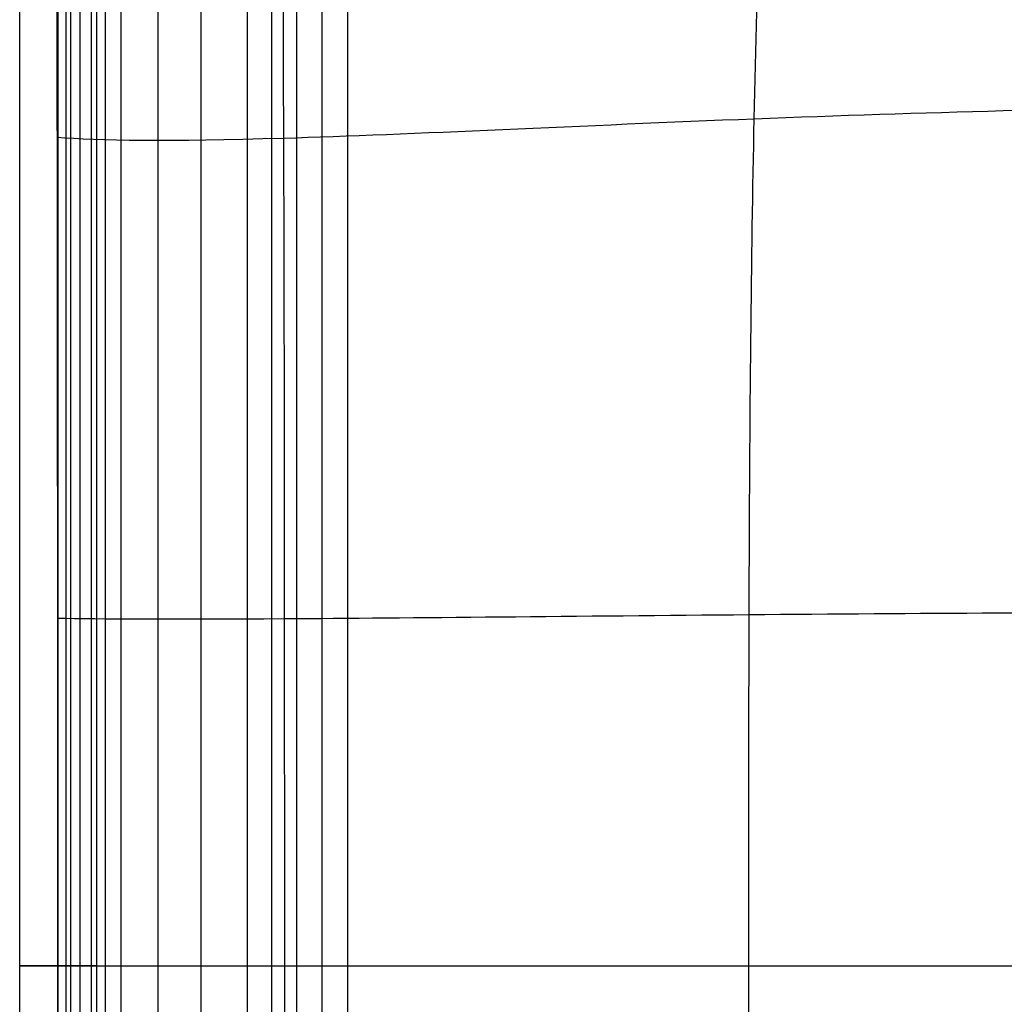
# Model space of a CAD drawing. Header units: millimetres. Extents: x -400 to 400, y -400 to 400.
# Tile 7 of 24: x -400 to -196, y -8 to 196. Entities that reach past the tile are written whole.
import ezdxf

# ---------------------------------------------------------------- set-up
doc = ezdxf.new("R2010")
doc.units = ezdxf.units.MM
doc.header["$MEASUREMENT"] = 0
doc.layers.add('Nakki ottoman', color=7, linetype='Continuous', true_color=0x716b8b)

msp = doc.modelspace()

# ---------------------------------------------------------------- linework, layer by layer
at = {"layer": 'Nakki ottoman'}
msp.add_line((-332, 0, 270), (332, 0, 270), dxfattribs=at)
for points, knots in [([(-234.7, -394, 332.75), (-235.37, -386.84, 358.74), (-237.88, -360.48, 418.63), (-245.26, -263.53, 438.66), (-248.13, -175.59, 442.19), (-249, -86.95, 443.58), (-249, 86.96, 443.58), (-248.14, 175.59, 442.19), (-245.26, 263.54, 438.66), (-237.89, 360.49, 418.63), (-235.38, 386.85, 358.74), (-234.71, 394.01, 332.74)], [7.100542, 7.100542, 7.100542, 7.100542, 77.777778, 155.555556, 233.333333, 311.111111, 388.888889, 466.666667, 544.444444, 622.222222, 692.901503, 692.901503, 692.901503, 692.901503]), ([(-329.38, -391.85, 333), (-333.99, -384.09, 353.37), (-344.5, -356.55, 399.44), (-345.66, -256.31, 410.38), (-345.22, -171.45, 410.91), (-345.09, -86.65, 411.18), (-345.09, 86.66, 411.18), (-345.23, 171.46, 410.91), (-345.67, 256.32, 410.38), (-344.51, 356.57, 399.44), (-333.54, 383.99, 353.37), (-328.88, 391.75, 333)], [9.086145, 9.086145, 9.086145, 9.086145, 77.777778, 155.555556, 233.333333, 311.111111, 388.888889, 466.666667, 544.444444, 622.222222, 690.917052, 690.917052, 690.917052, 690.917052]), ([(-390.73, 329.76, 332.9), (-391.06, 325.68, 332.95), (-391.31, 321.53, 332.97), (-391.72, 313.34, 333), (-391.88, 309.2, 333), (-392, 305.1, 333), (-392.12, 300.94, 333), (-392.21, 296.78, 333), (-392.34, 288.46, 332.99), (-392.38, 284.3, 332.99), (-392.46, 271.81, 332.99), (-392.45, 263.49, 332.99), (-392.44, 255.17, 332.99), (-392.42, 241.25, 332.99), (-392.39, 227.33, 332.99), (-392.33, 199.5, 332.99), (-392.3, 185.59, 332.99), (-392.27, 171.67, 333), (-392.24, 155.06, 333), (-392.23, 138.46, 333), (-392.2, 105.25, 333), (-392.2, 88.64, 333), (-392.19, 72.03, 333), (-392.19, 48.02, 333), (-392.18, 24.02, 333), (-392.18, -24, 333), (-392.18, -48.01, 333), (-392.19, -72.02, 333), (-392.19, -88.63, 333), (-392.2, -105.23, 333), (-392.22, -138.45, 333), (-392.24, -155.05, 333), (-392.27, -171.66, 333), (-392.29, -185.58, 332.99), (-392.33, -199.49, 332.99), (-392.39, -227.32, 332.99), (-392.42, -241.24, 332.99), (-392.43, -255.16, 332.99), (-392.45, -264.1, 332.99), (-392.45, -273.05, 332.99), (-392.38, -286.46, 332.99), (-392.34, -290.93, 332.99), (-392.21, -299.88, 333), (-392.12, -304.35, 333), (-392, -308.82, 333), (-391.9, -312.31, 333), (-391.79, -315.8, 333), (-391.49, -322.77, 332.98), (-391.31, -326.29, 332.97), (-391.08, -329.76, 332.95)], [0, 0, 0, 0, 12.334781, 12.334781, 24.690942, 24.690942, 24.690942, 37.175968, 37.175968, 49.661538, 49.661538, 74.63266, 74.63266, 74.63266, 116.380521, 116.380521, 158.128391, 158.128391, 158.128391, 207.947151, 207.947151, 257.765924, 257.765924, 257.765924, 329.793847, 329.793847, 401.821772, 401.821772, 401.821772, 451.640531, 451.640531, 501.459291, 501.459291, 501.459291, 543.207154, 543.207154, 584.955021, 584.955021, 584.955021, 611.789879, 611.789879, 625.207568, 625.207568, 638.625398, 638.625398, 638.625398, 649.127304, 649.127304, 659.584532, 659.584532, 659.584532, 659.584532]), ([(-392.27, 171.67, 333), (-383.85, 170.97, 361.31), (-352.69, 170.54, 425.82), (-246.26, 176, 443.69), (-145.93, 178.51, 450.94), (-43.4, 179.74, 453.99), (43.39, 179.74, 453.99), (145.92, 178.51, 450.94), (246.24, 175.99, 443.69), (352.68, 170.53, 425.82), (383.84, 170.96, 361.31), (392.26, 171.66, 333)], [6.751334, 6.751334, 6.751334, 6.751334, 77.777778, 155.555556, 233.333333, 311.111111, 388.888889, 466.666667, 544.444444, 622.222222, 693.248263, 693.248263, 693.248263, 693.248263]), ([(-392.19, 72.03, 333), (-383.5, 71.85, 361.36), (-352.19, 71.69, 425.93), (-247.75, 72.86, 444.93), (-146.85, 73.39, 454.98), (-43.47, 73.64, 460.1), (43.46, 73.64, 460.1), (146.84, 73.38, 454.98), (247.74, 72.85, 444.93), (352.18, 71.68, 425.93), (383.48, 71.84, 361.36), (392.18, 72.02, 333)], [6.742811, 6.742811, 6.742811, 6.742811, 77.777778, 155.555556, 233.333333, 311.111111, 388.888889, 466.666667, 544.444444, 622.222222, 693.256959, 693.256959, 693.256959, 693.256959]), ([(-390.39, 0, 317.16), (-390.12, 0, 316.13), (-389.82, 0, 315.1), (-388.93, 0, 312.3), (-388.29, 0, 310.55), (-386.85, 0, 307.11), (-386.05, 0, 305.44), (-384.3, 0, 302.16), (-383.35, 0, 300.58), (-381.29, 0, 297.5), (-380.2, 0, 296.02), (-376.7, 0, 291.73), (-374.13, 0, 289.13), (-368.58, 0, 284.35), (-365.56, 0, 282.14), (-359.41, 0, 278.26), (-356.18, 0, 276.53), (-351.22, 0, 274.32), (-349.55, 0, 273.65), (-346.15, 0, 272.45), (-344.43, 0, 271.92), (-340.94, 0, 271.02), (-339.18, 0, 270.66), (-335.62, 0, 270.15), (-333.8, 0, 270), (-332, 0, 270)], [8.037534, 8.037534, 8.037534, 8.037534, 11.264692, 11.264692, 16.897038, 16.897038, 22.529384, 22.529384, 28.16173, 28.16173, 33.794075, 33.794075, 45.058767, 45.058767, 56.323459, 56.323459, 67.588151, 67.588151, 73.220497, 73.220497, 78.852843, 78.852843, 84.485189, 84.485189, 90.117534, 90.117534, 90.117534, 90.117534])]:
    msp.add_open_spline(points, degree=3, knots=knots, dxfattribs=at)
for points, degree in [([(-400, -329.76, 325), (-400, -109.92, 325), (-400, 109.92, 325), (-400, 329.76, 325)], 3), ([(-392, -329.76, 317), (-392, -109.92, 317), (-392, 109.92, 317), (-392, 329.76, 317)], 3), ([(-392, -329.76, 333), (-392, -109.92, 333), (-392, 109.92, 333), (-392, 329.76, 333)], 3), ([(-390.39, -329.28, 317.16), (-390.39, 0, 317.16), (-390.39, 329.28, 317.16)], 2), ([(-389.5, 329.02, 314.08), (-389.5, 0, 314.08), (-389.5, -329.02, 314.08)], 2), ([(-387.57, 328.45, 308.83), (-387.57, 0, 308.83), (-387.57, -328.45, 308.83)], 2), ([(-384, -329.76, 325), (-384, -109.92, 325), (-384, 109.92, 325), (-384, 329.76, 325)], 3), ([(-384, -329.76, 325), (-384, -109.92, 325), (-384, 109.92, 325), (-384, 329.76, 325)], 3), ([(-385.18, 327.74, 303.8), (-385.18, 0, 303.8), (-385.18, -327.74, 303.8)], 2), ([(-382.32, 326.89, 299.04), (-382.32, 0, 299.04), (-382.32, -326.89, 299.04)], 2), ([(-379.03, 325.92, 294.59), (-379.03, 0, 294.59), (-379.03, -325.92, 294.59)], 2), ([(-371.35, 323.65, 286.74), (-371.35, 0, 286.74), (-371.35, -323.65, 286.74)], 2), ([(-362.49, 321.02, 280.2), (-362.49, 0, 280.2), (-362.49, -321.02, 280.2)], 2), ([(-352.88, 318.18, 275.06), (-352.88, 0, 275.06), (-352.88, -318.18, 275.06)], 2), ([(-347.85, 316.69, 273.05), (-347.85, 0, 273.05), (-347.85, -316.69, 273.05)], 2), ([(-342.68, 315.16, 271.47), (-342.68, 0, 271.47), (-342.68, -315.16, 271.47)], 2), ([(-337.4, 313.6, 270.41), (-337.4, 0, 270.41), (-337.4, -313.6, 270.41)], 2), ([(-332, -312, 270), (-332, 0, 270), (-332, 312, 270)], 2), ([(-392, -308.82, 333), (-392, -104.18, 333), (-392, 100.46, 333), (-392, 305.1, 333)], 3)]:
    msp.add_open_spline(points, degree=degree, dxfattribs=at)
for points, weights, knots in [([(-392, 0, 317), (-400, 0, 317), (-400, 0, 325), (-400, 0, 333), (-392, 0, 333), (-384, 0, 333), (-384, 0, 325), (-384, 0, 317), (-392, 0, 317)], [1, 0.707106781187, 1, 0.707106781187, 1, 0.707106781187, 1, 0.707106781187, 1], [0, 0, 0, 12.566371, 12.566371, 25.132741, 25.132741, 37.699112, 37.699112, 50.265482, 50.265482, 50.265482]), ([(-392.18, 0, 333), (-392.09, 0, 333), (-392, 0, 333), (-384, 0, 333), (-384, 0, 325), (-384, 0, 318.47), (-390.39, 0, 317.16)], [0.990702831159, 0.9952751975, 1, 0.707106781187, 1, 0.747454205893, 0.930421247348], [24.930027, 24.930027, 24.930027, 25.132741, 25.132741, 37.699112, 37.699112, 48.534406, 48.534406, 48.534406])]:
    msp.add_rational_spline(points, weights, degree=2, knots=knots, dxfattribs=at)

doc.saveas('drawing.dxf')
